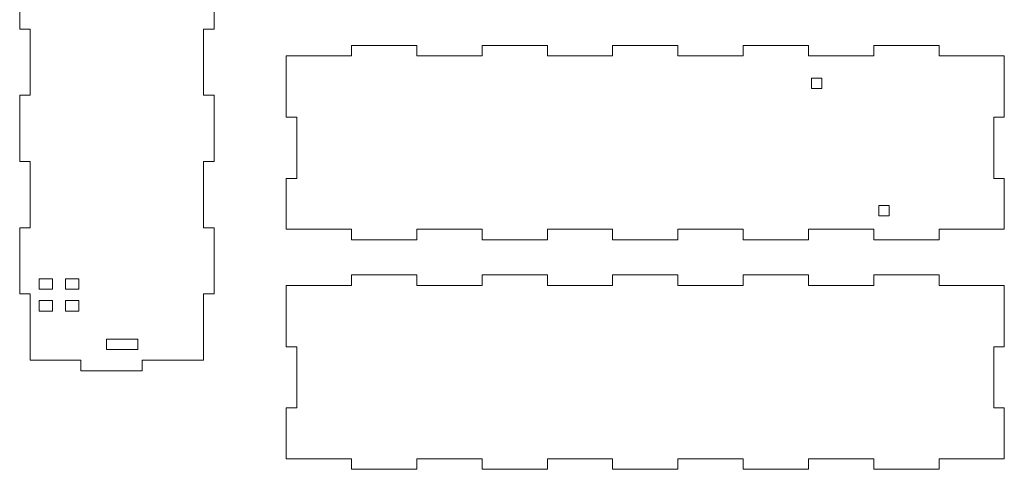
# Model space of a CAD drawing. Header units: millimetres. Extents: x -470 to 529, y -880 to 815.
# Tile 114 of 116: x 241 to 522, y 493 to 621. Entities that reach past the tile are written whole.
import ezdxf

# ---------------------------------------------------------------- set-up
doc = ezdxf.new("R2010")
doc.units = ezdxf.units.MM
doc.header["$MEASUREMENT"] = 0
doc.layers.add('Layer 1', color=7, linetype='Continuous')

msp = doc.modelspace()

# ---------------------------------------------------------------- linework, layer by layer
at = {"layer": 'Layer 1', "lineweight": 9}
for points in [[(240.6144, 637.4622), (240.6144, 637.4622), (240.6144, 618.5649), (240.6144, 618.5649)], [(296.0902, 618.5649), (296.0902, 618.5649), (296.0902, 637.4622), (296.0902, 637.4622)], [(240.6144, 618.5649), (240.6144, 618.5649), (243.6144, 618.5649), (243.6144, 618.5649)], [(243.6144, 618.5649), (243.6144, 618.5649), (243.6144, 599.6679), (243.6144, 599.6679)], [(293.0902, 618.5649), (293.0902, 618.5649), (296.0902, 618.5649), (296.0902, 618.5649)], [(293.0902, 599.6679), (293.0902, 599.6679), (293.0902, 618.5649), (293.0902, 618.5649)], [(240.6144, 599.6679), (240.6144, 599.6679), (240.6144, 580.7709), (240.6144, 580.7709)], [(243.6144, 599.6679), (243.6144, 599.6679), (240.6144, 599.6679), (240.6144, 599.6679)], [(296.0902, 599.6679), (296.0902, 599.6679), (293.0902, 599.6679), (293.0902, 599.6679)], [(296.0902, 580.7709), (296.0902, 580.7709), (296.0902, 599.6679), (296.0902, 599.6679)], [(240.6144, 580.7709), (240.6144, 580.7709), (243.6144, 580.7709), (243.6144, 580.7709)], [(243.6144, 580.7709), (243.6144, 580.7709), (243.6144, 561.8739), (243.6144, 561.8739)], [(293.0902, 580.7709), (293.0902, 580.7709), (296.0902, 580.7709), (296.0902, 580.7709)], [(293.0902, 561.8739), (293.0902, 561.8739), (293.0902, 580.7709), (293.0902, 580.7709)], [(240.6144, 561.8739), (240.6144, 561.8739), (240.6144, 542.977), (240.6144, 542.977)], [(243.6144, 561.8739), (243.6144, 561.8739), (240.6144, 561.8739), (240.6144, 561.8739)], [(296.0902, 561.8739), (296.0902, 561.8739), (293.0902, 561.8739), (293.0902, 561.8739)], [(296.0902, 542.977), (296.0902, 542.977), (296.0902, 561.8739), (296.0902, 561.8739)], [(240.6144, 542.977), (240.6144, 542.977), (243.6144, 542.977), (243.6144, 542.977)], [(293.0902, 542.977), (293.0902, 542.977), (296.0902, 542.977), (296.0902, 542.977)], [(293.0902, 524.08), (293.0902, 524.08), (293.0902, 542.977), (293.0902, 542.977)], [(258.1063, 524.08), (258.1063, 524.08), (258.1063, 521.08), (258.1063, 521.08)], [(275.5983, 524.08), (275.5983, 524.08), (293.0902, 524.08), (293.0902, 524.08)], [(275.5983, 521.08), (275.5983, 521.08), (275.5983, 524.08), (275.5983, 524.08)], [(258.1063, 521.08), (258.1063, 521.08), (275.5983, 521.08), (275.5983, 521.08)]]:
    msp.add_open_spline(points, degree=3, dxfattribs=at)
for points, knots in [([(335.3562, 561.4132), (335.3562, 561.4132), (316.7199, 561.4132), (316.7199, 561.4132), (316.7199, 561.4132), (316.7197, 566.1614), (316.7197, 572.4777), (316.7197, 575.9051), (316.7197, 575.9051), (316.7197, 575.9051), (319.7197, 575.9051), (319.7197, 575.9051), (319.7197, 575.9051), (319.7197, 575.9051), (319.7197, 593.3971), (319.7197, 593.3971), (319.7197, 593.3971), (319.7197, 593.3971), (316.7197, 593.3971), (316.7197, 593.3971), (316.7197, 593.3971), (316.7197, 593.3971), (316.7199, 610.889), (316.7199, 610.889), (316.7199, 610.889), (316.7199, 610.889), (335.3562, 610.889), (335.3562, 610.889), (335.3562, 610.889), (335.3562, 610.889), (335.3562, 613.889), (335.3562, 613.889), (335.3562, 613.889), (335.3562, 613.889), (353.9923, 613.889), (353.9923, 613.889), (353.9923, 613.889), (353.9923, 613.889), (353.9923, 610.889), (353.9923, 610.889), (353.9923, 610.889), (353.9923, 610.889), (372.6285, 610.889), (372.6285, 610.889), (372.6285, 610.889), (372.6285, 610.889), (372.6285, 613.889), (372.6285, 613.889), (372.6285, 613.889), (372.6285, 613.889), (391.265, 613.889), (391.265, 613.889), (391.265, 613.889), (391.265, 613.889), (391.265, 610.889), (391.265, 610.889), (391.265, 610.889), (391.265, 610.889), (409.9013, 610.889), (409.9013, 610.889), (409.9013, 610.889), (409.9013, 610.889), (409.9013, 613.889), (409.9013, 613.889), (409.9013, 613.889), (409.9013, 613.889), (428.5379, 613.889), (428.5379, 613.889), (428.5379, 613.889), (428.5379, 613.889), (428.5379, 610.889), (428.5379, 610.889), (428.5379, 610.889), (428.5379, 610.889), (447.1743, 610.889), (447.1743, 610.889), (447.1743, 610.889), (447.1743, 610.889), (447.1743, 613.889), (447.1743, 613.889), (447.1743, 613.889), (447.1743, 613.889), (465.8107, 613.889), (465.8107, 613.889), (465.8107, 613.889), (465.8107, 613.889), (465.8107, 610.889), (465.8107, 610.889), (465.8107, 610.889), (465.8107, 610.889), (484.4471, 610.889), (484.4471, 610.889), (484.4471, 610.889), (484.4471, 610.889), (484.4471, 613.889), (484.4471, 613.889), (484.4471, 613.889), (484.4471, 613.889), (503.0836, 613.889), (503.0836, 613.889), (503.0836, 613.889), (503.0836, 613.889), (503.0836, 610.889), (503.0836, 610.889), (503.0836, 610.889), (503.0836, 610.889), (521.7199, 610.889), (521.7199, 610.889), (521.7199, 610.889), (521.7199, 610.889), (521.7199, 593.3971), (521.7199, 593.3971), (521.7199, 593.3971), (521.7199, 593.3971), (518.7199, 593.3971), (518.7199, 593.3971), (518.7199, 593.3971), (518.7199, 593.3971), (518.7199, 575.9051), (518.7199, 575.9051), (518.7199, 575.9051), (518.7199, 575.9051), (521.7199, 575.9051), (521.7199, 575.9051), (521.7199, 575.9051), (521.7199, 572.4777), (521.7199, 566.1614), (521.7199, 561.4132), (521.7199, 561.4132), (521.7199, 561.4132), (503.0836, 561.4132), (503.0836, 561.4132), (503.0836, 561.4132), (503.0836, 561.4132), (503.0836, 558.4132), (503.0836, 558.4132), (503.0836, 558.4132), (503.0836, 558.4132), (484.4471, 558.4132), (484.4471, 558.4132), (484.4471, 558.4132), (484.4471, 558.4132), (484.4471, 561.4132), (484.4471, 561.4132), (484.4471, 561.4132), (484.4471, 561.4132), (465.8107, 561.4132), (465.8107, 561.4132), (465.8107, 561.4132), (465.8107, 561.4132), (465.8107, 558.4132), (465.8107, 558.4132), (465.8107, 558.4132), (465.8107, 558.4132), (447.1743, 558.4132), (447.1743, 558.4132), (447.1743, 558.4132), (447.1743, 558.4132), (447.1743, 561.4132), (447.1743, 561.4132), (447.1743, 561.4132), (447.1743, 561.4132), (428.5379, 561.4132), (428.5379, 561.4132), (428.5379, 561.4132), (428.5379, 561.4132), (428.5379, 558.4132), (428.5379, 558.4132), (428.5379, 558.4132), (428.5379, 558.4132), (409.9013, 558.4132), (409.9013, 558.4132), (409.9013, 558.4132), (409.9013, 558.4132), (409.9013, 561.4132), (409.9013, 561.4132), (409.9013, 561.4132), (409.9013, 561.4132), (391.265, 561.4132), (391.265, 561.4132), (391.265, 561.4132), (391.265, 561.4132), (391.265, 558.4132), (391.265, 558.4132), (391.265, 558.4132), (391.265, 558.4132), (372.6285, 558.4132), (372.6285, 558.4132), (372.6285, 558.4132), (372.6285, 558.4132), (372.6285, 561.4132), (372.6285, 561.4132), (372.6285, 561.4132), (372.6285, 561.4132), (353.9923, 561.4132), (353.9923, 561.4132), (353.9923, 561.4132), (353.9923, 561.4132), (353.9923, 558.4132), (353.9923, 558.4132), (353.9923, 558.4132), (353.9923, 558.4132), (335.3562, 558.4132), (335.3562, 558.4132), (335.3562, 558.4132), (335.3562, 558.4132), (335.3562, 561.4132), (335.3562, 561.4132)], [0, 0, 0, 0, 0.01886792, 0.01886792, 0.01886792, 0.01886792, 0.03773585, 0.03773585, 0.03773585, 0.03773585, 0.05660377, 0.05660377, 0.05660377, 0.05660377, 0.0754717, 0.0754717, 0.0754717, 0.0754717, 0.09433962, 0.09433962, 0.09433962, 0.09433962, 0.11320755, 0.11320755, 0.11320755, 0.11320755, 0.13207547, 0.13207547, 0.13207547, 0.13207547, 0.1509434, 0.1509434, 0.1509434, 0.1509434, 0.16981132, 0.16981132, 0.16981132, 0.16981132, 0.18867925, 0.18867925, 0.18867925, 0.18867925, 0.20754717, 0.20754717, 0.20754717, 0.20754717, 0.22641509, 0.22641509, 0.22641509, 0.22641509, 0.24528302, 0.24528302, 0.24528302, 0.24528302, 0.26415094, 0.26415094, 0.26415094, 0.26415094, 0.28301887, 0.28301887, 0.28301887, 0.28301887, 0.30188679, 0.30188679, 0.30188679, 0.30188679, 0.32075472, 0.32075472, 0.32075472, 0.32075472, 0.33962264, 0.33962264, 0.33962264, 0.33962264, 0.35849057, 0.35849057, 0.35849057, 0.35849057, 0.37735849, 0.37735849, 0.37735849, 0.37735849, 0.39622642, 0.39622642, 0.39622642, 0.39622642, 0.41509434, 0.41509434, 0.41509434, 0.41509434, 0.43396226, 0.43396226, 0.43396226, 0.43396226, 0.45283019, 0.45283019, 0.45283019, 0.45283019, 0.47169811, 0.47169811, 0.47169811, 0.47169811, 0.49056604, 0.49056604, 0.49056604, 0.49056604, 0.50943396, 0.50943396, 0.50943396, 0.50943396, 0.52830189, 0.52830189, 0.52830189, 0.52830189, 0.54716981, 0.54716981, 0.54716981, 0.54716981, 0.56603774, 0.56603774, 0.56603774, 0.56603774, 0.58490566, 0.58490566, 0.58490566, 0.58490566, 0.60377358, 0.60377358, 0.60377358, 0.60377358, 0.62264151, 0.62264151, 0.62264151, 0.62264151, 0.64150943, 0.64150943, 0.64150943, 0.64150943, 0.66037736, 0.66037736, 0.66037736, 0.66037736, 0.67924528, 0.67924528, 0.67924528, 0.67924528, 0.69811321, 0.69811321, 0.69811321, 0.69811321, 0.71698113, 0.71698113, 0.71698113, 0.71698113, 0.73584906, 0.73584906, 0.73584906, 0.73584906, 0.75471698, 0.75471698, 0.75471698, 0.75471698, 0.77358491, 0.77358491, 0.77358491, 0.77358491, 0.79245283, 0.79245283, 0.79245283, 0.79245283, 0.81132075, 0.81132075, 0.81132075, 0.81132075, 0.83018868, 0.83018868, 0.83018868, 0.83018868, 0.8490566, 0.8490566, 0.8490566, 0.8490566, 0.86792453, 0.86792453, 0.86792453, 0.86792453, 0.88679245, 0.88679245, 0.88679245, 0.88679245, 0.90566038, 0.90566038, 0.90566038, 0.90566038, 0.9245283, 0.9245283, 0.9245283, 0.9245283, 0.94339623, 0.94339623, 0.94339623, 0.94339623, 0.96226415, 0.96226415, 0.96226415, 0.96226415, 1, 1, 1, 1]), ([(469.6544, 601.5577), (469.6544, 601.5577), (469.6544, 604.5577), (469.6544, 604.5577), (469.6544, 604.5577), (469.6544, 604.5577), (466.6544, 604.5577), (466.6544, 604.5577), (466.6544, 604.5577), (466.6544, 604.5577), (466.6544, 601.5577), (466.6544, 601.5577), (466.6544, 601.5577), (466.6544, 601.5577), (469.6544, 601.5577), (469.6544, 601.5577)], [0, 0, 0, 0, 0.2, 0.2, 0.2, 0.2, 0.4, 0.4, 0.4, 0.4, 0.6, 0.6, 0.6, 0.6, 1, 1, 1, 1]), ([(488.8631, 565.2406), (488.8631, 565.2406), (488.8631, 568.2406), (488.8631, 568.2406), (488.8631, 568.2406), (488.8631, 568.2406), (485.8631, 568.2406), (485.8631, 568.2406), (485.8631, 568.2406), (485.8631, 568.2406), (485.8631, 565.2406), (485.8631, 565.2406), (485.8631, 565.2406), (485.8631, 565.2406), (488.8631, 565.2406), (488.8631, 565.2406)], [0, 0, 0, 0, 0.2, 0.2, 0.2, 0.2, 0.4, 0.4, 0.4, 0.4, 0.6, 0.6, 0.6, 0.6, 1, 1, 1, 1]), ([(335.3562, 495.9374), (335.3562, 495.9374), (316.7199, 495.9374), (316.7199, 495.9374), (316.7199, 495.9374), (316.7197, 500.6856), (316.7197, 507.0019), (316.7197, 510.4293), (316.7197, 510.4293), (316.7197, 510.4293), (319.7197, 510.4293), (319.7197, 510.4293), (319.7197, 510.4293), (319.7197, 510.4293), (319.7197, 527.9213), (319.7197, 527.9213), (319.7197, 527.9213), (319.7197, 527.9213), (316.7197, 527.9213), (316.7197, 527.9213), (316.7197, 527.9213), (316.7197, 527.9213), (316.7199, 545.4132), (316.7199, 545.4132), (316.7199, 545.4132), (316.7199, 545.4132), (335.3562, 545.4132), (335.3562, 545.4132), (335.3562, 545.4132), (335.3562, 545.4132), (335.3562, 548.4132), (335.3562, 548.4132), (335.3562, 548.4132), (335.3562, 548.4132), (353.9923, 548.4132), (353.9923, 548.4132), (353.9923, 548.4132), (353.9923, 548.4132), (353.9923, 545.4132), (353.9923, 545.4132), (353.9923, 545.4132), (353.9923, 545.4132), (372.6285, 545.4132), (372.6285, 545.4132), (372.6285, 545.4132), (372.6285, 545.4132), (372.6285, 548.4132), (372.6285, 548.4132), (372.6285, 548.4132), (372.6285, 548.4132), (391.265, 548.4132), (391.265, 548.4132), (391.265, 548.4132), (391.265, 548.4132), (391.265, 545.4132), (391.265, 545.4132), (391.265, 545.4132), (391.265, 545.4132), (409.9013, 545.4132), (409.9013, 545.4132), (409.9013, 545.4132), (409.9013, 545.4132), (409.9013, 548.4132), (409.9013, 548.4132), (409.9013, 548.4132), (409.9013, 548.4132), (428.5379, 548.4132), (428.5379, 548.4132), (428.5379, 548.4132), (428.5379, 548.4132), (428.5379, 545.4132), (428.5379, 545.4132), (428.5379, 545.4132), (428.5379, 545.4132), (447.1743, 545.4132), (447.1743, 545.4132), (447.1743, 545.4132), (447.1743, 545.4132), (447.1743, 548.4132), (447.1743, 548.4132), (447.1743, 548.4132), (447.1743, 548.4132), (465.8107, 548.4132), (465.8107, 548.4132), (465.8107, 548.4132), (465.8107, 548.4132), (465.8107, 545.4132), (465.8107, 545.4132), (465.8107, 545.4132), (465.8107, 545.4132), (484.4471, 545.4132), (484.4471, 545.4132), (484.4471, 545.4132), (484.4471, 545.4132), (484.4471, 548.4132), (484.4471, 548.4132), (484.4471, 548.4132), (484.4471, 548.4132), (503.0836, 548.4132), (503.0836, 548.4132), (503.0836, 548.4132), (503.0836, 548.4132), (503.0836, 545.4132), (503.0836, 545.4132), (503.0836, 545.4132), (503.0836, 545.4132), (521.7199, 545.4132), (521.7199, 545.4132), (521.7199, 545.4132), (521.7199, 545.4132), (521.7199, 527.9213), (521.7199, 527.9213), (521.7199, 527.9213), (521.7199, 527.9213), (518.7199, 527.9213), (518.7199, 527.9213), (518.7199, 527.9213), (518.7199, 527.9213), (518.7199, 510.4293), (518.7199, 510.4293), (518.7199, 510.4293), (518.7199, 510.4293), (521.7199, 510.4293), (521.7199, 510.4293), (521.7199, 510.4293), (521.7199, 507.0019), (521.7199, 500.6856), (521.7199, 495.9374), (521.7199, 495.9374), (521.7199, 495.9374), (503.0836, 495.9374), (503.0836, 495.9374), (503.0836, 495.9374), (503.0836, 495.9374), (503.0836, 492.9374), (503.0836, 492.9374), (503.0836, 492.9374), (503.0836, 492.9374), (484.4471, 492.9374), (484.4471, 492.9374), (484.4471, 492.9374), (484.4471, 492.9374), (484.4471, 495.9374), (484.4471, 495.9374), (484.4471, 495.9374), (484.4471, 495.9374), (465.8107, 495.9374), (465.8107, 495.9374), (465.8107, 495.9374), (465.8107, 495.9374), (465.8107, 492.9374), (465.8107, 492.9374), (465.8107, 492.9374), (465.8107, 492.9374), (447.1743, 492.9374), (447.1743, 492.9374), (447.1743, 492.9374), (447.1743, 492.9374), (447.1743, 495.9374), (447.1743, 495.9374), (447.1743, 495.9374), (447.1743, 495.9374), (428.5379, 495.9374), (428.5379, 495.9374), (428.5379, 495.9374), (428.5379, 495.9374), (428.5379, 492.9374), (428.5379, 492.9374), (428.5379, 492.9374), (428.5379, 492.9374), (409.9013, 492.9374), (409.9013, 492.9374), (409.9013, 492.9374), (409.9013, 492.9374), (409.9013, 495.9374), (409.9013, 495.9374), (409.9013, 495.9374), (409.9013, 495.9374), (391.265, 495.9374), (391.265, 495.9374), (391.265, 495.9374), (391.265, 495.9374), (391.265, 492.9374), (391.265, 492.9374), (391.265, 492.9374), (391.265, 492.9374), (372.6285, 492.9374), (372.6285, 492.9374), (372.6285, 492.9374), (372.6285, 492.9374), (372.6285, 495.9374), (372.6285, 495.9374), (372.6285, 495.9374), (372.6285, 495.9374), (353.9923, 495.9374), (353.9923, 495.9374), (353.9923, 495.9374), (353.9923, 495.9374), (353.9923, 492.9374), (353.9923, 492.9374), (353.9923, 492.9374), (353.9923, 492.9374), (335.3562, 492.9374), (335.3562, 492.9374), (335.3562, 492.9374), (335.3562, 492.9374), (335.3562, 495.9374), (335.3562, 495.9374)], [0, 0, 0, 0, 0.01886792, 0.01886792, 0.01886792, 0.01886792, 0.03773585, 0.03773585, 0.03773585, 0.03773585, 0.05660377, 0.05660377, 0.05660377, 0.05660377, 0.0754717, 0.0754717, 0.0754717, 0.0754717, 0.09433962, 0.09433962, 0.09433962, 0.09433962, 0.11320755, 0.11320755, 0.11320755, 0.11320755, 0.13207547, 0.13207547, 0.13207547, 0.13207547, 0.1509434, 0.1509434, 0.1509434, 0.1509434, 0.16981132, 0.16981132, 0.16981132, 0.16981132, 0.18867925, 0.18867925, 0.18867925, 0.18867925, 0.20754717, 0.20754717, 0.20754717, 0.20754717, 0.22641509, 0.22641509, 0.22641509, 0.22641509, 0.24528302, 0.24528302, 0.24528302, 0.24528302, 0.26415094, 0.26415094, 0.26415094, 0.26415094, 0.28301887, 0.28301887, 0.28301887, 0.28301887, 0.30188679, 0.30188679, 0.30188679, 0.30188679, 0.32075472, 0.32075472, 0.32075472, 0.32075472, 0.33962264, 0.33962264, 0.33962264, 0.33962264, 0.35849057, 0.35849057, 0.35849057, 0.35849057, 0.37735849, 0.37735849, 0.37735849, 0.37735849, 0.39622642, 0.39622642, 0.39622642, 0.39622642, 0.41509434, 0.41509434, 0.41509434, 0.41509434, 0.43396226, 0.43396226, 0.43396226, 0.43396226, 0.45283019, 0.45283019, 0.45283019, 0.45283019, 0.47169811, 0.47169811, 0.47169811, 0.47169811, 0.49056604, 0.49056604, 0.49056604, 0.49056604, 0.50943396, 0.50943396, 0.50943396, 0.50943396, 0.52830189, 0.52830189, 0.52830189, 0.52830189, 0.54716981, 0.54716981, 0.54716981, 0.54716981, 0.56603774, 0.56603774, 0.56603774, 0.56603774, 0.58490566, 0.58490566, 0.58490566, 0.58490566, 0.60377358, 0.60377358, 0.60377358, 0.60377358, 0.62264151, 0.62264151, 0.62264151, 0.62264151, 0.64150943, 0.64150943, 0.64150943, 0.64150943, 0.66037736, 0.66037736, 0.66037736, 0.66037736, 0.67924528, 0.67924528, 0.67924528, 0.67924528, 0.69811321, 0.69811321, 0.69811321, 0.69811321, 0.71698113, 0.71698113, 0.71698113, 0.71698113, 0.73584906, 0.73584906, 0.73584906, 0.73584906, 0.75471698, 0.75471698, 0.75471698, 0.75471698, 0.77358491, 0.77358491, 0.77358491, 0.77358491, 0.79245283, 0.79245283, 0.79245283, 0.79245283, 0.81132075, 0.81132075, 0.81132075, 0.81132075, 0.83018868, 0.83018868, 0.83018868, 0.83018868, 0.8490566, 0.8490566, 0.8490566, 0.8490566, 0.86792453, 0.86792453, 0.86792453, 0.86792453, 0.88679245, 0.88679245, 0.88679245, 0.88679245, 0.90566038, 0.90566038, 0.90566038, 0.90566038, 0.9245283, 0.9245283, 0.9245283, 0.9245283, 0.94339623, 0.94339623, 0.94339623, 0.94339623, 0.96226415, 0.96226415, 0.96226415, 0.96226415, 1, 1, 1, 1]), ([(249.9621, 547.2983), (249.9621, 547.2983), (246.2191, 547.2983), (246.2191, 547.2983), (246.2191, 547.2983), (246.2191, 547.2983), (246.2191, 544.3001), (246.2191, 544.3001), (246.2191, 544.3001), (246.2191, 544.3001), (249.9621, 544.3001), (249.9621, 544.3001), (249.9621, 544.3001), (249.9621, 544.3001), (249.9621, 547.2983), (249.9621, 547.2983)], [0, 0, 0, 0, 0.2, 0.2, 0.2, 0.2, 0.4, 0.4, 0.4, 0.4, 0.6, 0.6, 0.6, 0.6, 1, 1, 1, 1]), ([(257.48, 547.2983), (257.48, 547.2983), (253.7369, 547.2983), (253.7369, 547.2983), (253.7369, 547.2983), (253.7369, 547.2983), (253.7369, 544.3001), (253.7369, 544.3001), (253.7369, 544.3001), (253.7369, 544.3001), (257.48, 544.3001), (257.48, 544.3001), (257.48, 544.3001), (257.48, 544.3001), (257.48, 547.2983), (257.48, 547.2983)], [0, 0, 0, 0, 0.2, 0.2, 0.2, 0.2, 0.4, 0.4, 0.4, 0.4, 0.6, 0.6, 0.6, 0.6, 1, 1, 1, 1]), ([(243.6144, 542.977), (243.6144, 542.977), (243.6144, 524.08), (243.6144, 524.08), (243.6144, 524.08), (248.6137, 524.08), (258.1063, 524.08), (258.1063, 524.08)], [0, 0, 0, 0, 0.33333333, 0.33333333, 0.33333333, 0.33333333, 1, 1, 1, 1]), ([(249.9621, 541.1001), (249.9621, 541.1001), (246.2191, 541.1001), (246.2191, 541.1001), (246.2191, 541.1001), (246.2191, 541.1001), (246.2191, 538.102), (246.2191, 538.102), (246.2191, 538.102), (246.2191, 538.102), (249.9621, 538.102), (249.9621, 538.102), (249.9621, 538.102), (249.9621, 538.102), (249.9621, 541.1001), (249.9621, 541.1001)], [0, 0, 0, 0, 0.2, 0.2, 0.2, 0.2, 0.4, 0.4, 0.4, 0.4, 0.6, 0.6, 0.6, 0.6, 1, 1, 1, 1]), ([(257.48, 541.1001), (257.48, 541.1001), (253.7369, 541.1001), (253.7369, 541.1001), (253.7369, 541.1001), (253.7369, 541.1001), (253.7369, 538.102), (253.7369, 538.102), (253.7369, 538.102), (253.7369, 538.102), (257.48, 538.102), (257.48, 538.102), (257.48, 538.102), (257.48, 538.102), (257.48, 541.1001), (257.48, 541.1001)], [0, 0, 0, 0, 0.2, 0.2, 0.2, 0.2, 0.4, 0.4, 0.4, 0.4, 0.6, 0.6, 0.6, 0.6, 1, 1, 1, 1]), ([(265.3522, 527.0804), (265.3522, 527.0804), (274.3522, 527.0804), (274.3522, 527.0804), (274.3522, 527.0804), (274.3522, 527.0804), (274.3522, 530.0804), (274.3522, 530.0804), (274.3522, 530.0804), (274.3522, 530.0804), (265.3522, 530.0804), (265.3522, 530.0804), (265.3522, 530.0804), (265.3522, 530.0804), (265.3522, 527.0804), (265.3522, 527.0804)], [0, 0, 0, 0, 0.2, 0.2, 0.2, 0.2, 0.4, 0.4, 0.4, 0.4, 0.6, 0.6, 0.6, 0.6, 1, 1, 1, 1])]:
    msp.add_open_spline(points, degree=3, knots=knots, dxfattribs=at)

doc.saveas('drawing.dxf')
